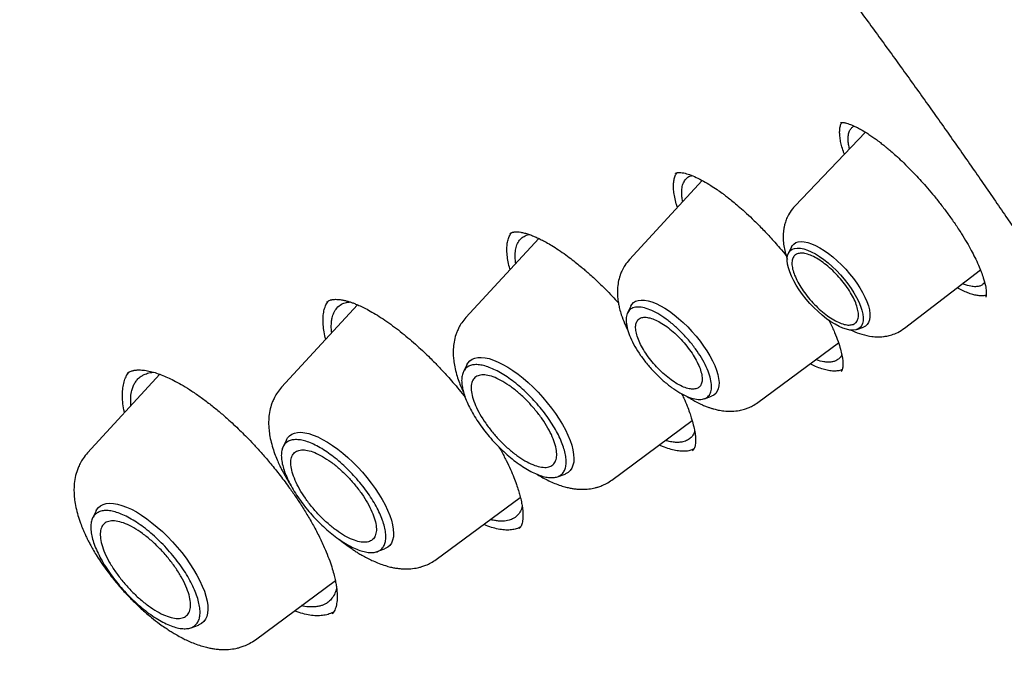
# Model space of a CAD drawing. Header units: millimetres. Extents: x 8 to 771, y 12 to 1627.
# Tile 37 of 94: x 583 to 598, y 603 to 613. Entities that reach past the tile are written whole.
import ezdxf

# ---------------------------------------------------------------- set-up
doc = ezdxf.new("R2010")
doc.units = ezdxf.units.MM

msp = doc.modelspace()

# ---------------------------------------------------------------- linework, layer by layer
at = {"color": 7, "linetype": 'Continuous', "lineweight": 30}
for p, q in [((596.243, 611.731), (595.156, 610.593)), ((593.729, 610.988), (592.607, 609.769)), ((591.212, 610.095), (590.089, 608.875)), ((595.104, 609.964), (595.057, 609.868)), ((596.843, 608.713), (598.013, 609.611)), ((588.421, 609.073), (587.252, 607.803)), ((592.63, 609.053), (592.578, 608.948)), ((596.112, 608.692), (596.212, 608.729)), ((594.584, 607.567), (595.828, 608.485)), ((590.105, 608.149), (590.051, 608.04)), ((585.377, 608.002), (584.263, 606.792)), ((593.765, 607.626), (593.874, 607.666)), ((592.335, 606.372), (593.575, 607.288)), ((587.328, 606.995), (587.274, 606.886)), ((590.599, 606.881), (590.631, 606.826)), ((591.501, 606.425), (591.616, 606.466)), ((589.634, 605.15), (590.928, 606.106)), ((584.395, 605.897), (584.341, 605.787)), ((588.724, 605.27), (588.838, 605.312)), ((586.848, 603.913), (588.08, 604.823)), ((585.857, 604.098), (585.972, 604.14))]:
    msp.add_line(p, q, dxfattribs=at)
at = {"color": 7, "linetype": 'Continuous', "lineweight": 30, "flags": 128}
for points in [[(595.104, 609.964), (595.114, 609.981), (595.138, 610.009), (595.17, 610.03), (595.208, 610.042), (595.251, 610.047), (595.301, 610.044), (595.355, 610.032), (595.413, 610.013), (595.475, 609.986), (595.539, 609.952)], [(595.774, 608.772), (595.709, 608.812), (595.644, 608.859), (595.578, 608.911), (595.513, 608.968), (595.449, 609.029), (595.388, 609.094), (595.329, 609.162), (595.274, 609.232), (595.224, 609.303), (595.178, 609.373), (595.138, 609.444), (595.105, 609.512), (595.077, 609.578), (595.057, 609.641), (595.043, 609.7), (595.037, 609.754), (595.039, 609.802), (595.047, 609.844), (595.063, 609.879), (595.086, 609.908), (595.116, 609.929), (595.152, 609.942), (595.193, 609.947), (595.241, 609.945), (595.293, 609.934), (595.349, 609.916), (595.409, 609.89), (595.471, 609.857), (595.536, 609.817), (595.601, 609.77), (595.667, 609.718), (595.732, 609.661), (595.795, 609.6), (595.857, 609.535), (595.916, 609.467), (595.97, 609.397), (596.021, 609.326), (596.066, 609.256), (596.106, 609.185), (596.14, 609.117), (596.168, 609.051), (596.188, 608.988), (596.201, 608.929), (596.208, 608.875), (596.206, 608.827), (596.198, 608.785), (596.182, 608.75), (596.159, 608.721), (596.129, 608.7), (596.093, 608.687), (596.051, 608.682), (596.004, 608.684), (595.952, 608.695), (595.896, 608.713), (595.836, 608.739), (595.774, 608.772)], [(595.539, 609.952), (595.605, 609.911), (595.673, 609.863), (595.741, 609.81), (595.808, 609.751), (595.874, 609.688), (595.938, 609.621), (595.998, 609.551), (596.056, 609.48), (596.109, 609.407), (596.156, 609.333), (596.199, 609.261), (596.235, 609.19), (596.265, 609.121), (596.288, 609.055), (596.303, 608.993), (596.312, 608.936), (596.312, 608.885), (596.306, 608.839), (596.292, 608.8), (596.271, 608.769), (596.243, 608.744), (596.212, 608.729)], [(592.63, 609.053), (592.644, 609.077), (592.67, 609.106), (592.704, 609.127), (592.743, 609.141), (592.789, 609.146), (592.839, 609.144), (592.895, 609.134), (592.955, 609.117), (593.018, 609.091), (593.085, 609.059), (593.153, 609.019), (593.224, 608.973), (593.295, 608.92), (593.366, 608.863), (593.436, 608.8), (593.505, 608.733), (593.571, 608.662), (593.635, 608.589), (593.695, 608.514), (593.751, 608.437), (593.802, 608.361), (593.848, 608.284), (593.888, 608.209), (593.922, 608.136), (593.949, 608.065), (593.969, 607.998), (593.982, 607.936), (593.988, 607.878), (593.986, 607.826), (593.977, 607.78), (593.961, 607.74), (593.938, 607.708), (593.908, 607.683), (593.874, 607.666)], [(590.105, 608.149), (590.12, 608.176), (590.149, 608.209), (590.184, 608.234), (590.226, 608.252), (590.274, 608.261), (590.327, 608.263), (590.386, 608.257), (590.449, 608.243), (590.516, 608.221), (590.587, 608.191), (590.661, 608.154), (590.737, 608.111), (590.814, 608.06), (590.893, 608.003), (590.971, 607.941), (591.049, 607.874), (591.126, 607.802), (591.201, 607.726), (591.274, 607.647), (591.343, 607.565), (591.409, 607.481), (591.47, 607.397), (591.526, 607.312), (591.577, 607.227), (591.623, 607.144), (591.662, 607.062), (591.694, 606.983), (591.72, 606.908), (591.738, 606.836), (591.749, 606.769), (591.753, 606.707), (591.75, 606.65), (591.739, 606.6), (591.721, 606.557), (591.696, 606.521), (591.664, 606.491), (591.626, 606.47), (591.616, 606.466)], [(587.328, 606.995), (587.343, 607.021), (587.372, 607.054), (587.407, 607.08), (587.449, 607.097), (587.497, 607.107), (587.55, 607.109), (587.609, 607.102), (587.672, 607.088), (587.739, 607.066), (587.81, 607.037), (587.884, 607), (587.96, 606.956), (588.037, 606.906), (588.116, 606.849), (588.194, 606.787), (588.272, 606.719), (588.349, 606.647), (588.424, 606.571), (588.497, 606.492), (588.566, 606.41), (588.632, 606.327), (588.693, 606.242), (588.749, 606.157), (588.8, 606.073), (588.846, 605.989), (588.885, 605.908), (588.917, 605.829), (588.943, 605.753), (588.961, 605.681), (588.972, 605.614), (588.976, 605.552), (588.973, 605.496), (588.962, 605.446), (588.944, 605.402), (588.919, 605.366), (588.887, 605.337), (588.849, 605.316), (588.838, 605.312)], [(584.395, 605.897), (584.403, 605.912), (584.43, 605.948), (584.464, 605.977), (584.504, 605.998), (584.551, 606.011), (584.604, 606.016), (584.662, 606.013), (584.725, 606.002), (584.792, 605.983), (584.864, 605.957), (584.938, 605.922), (585.015, 605.881), (585.094, 605.832), (585.174, 605.777), (585.255, 605.716), (585.336, 605.649), (585.416, 605.578), (585.494, 605.502), (585.57, 605.423), (585.644, 605.34), (585.714, 605.255), (585.78, 605.169), (585.841, 605.082), (585.897, 604.994), (585.948, 604.908), (585.993, 604.822), (586.031, 604.739), (586.062, 604.659), (586.087, 604.582), (586.104, 604.509), (586.114, 604.441), (586.116, 604.379), (586.111, 604.322), (586.099, 604.272), (586.079, 604.228), (586.052, 604.192), (586.018, 604.163), (585.978, 604.142), (585.972, 604.14)]]:
    msp.add_lwpolyline(points, dxfattribs=at)
at = {"color": 7, "linetype": 'Continuous', "lineweight": 30}
for points, knots in [([(622.57, 580.821), (622.596, 580.846), (622.644, 580.891), (622.707, 580.951), (622.753, 580.995), (622.785, 581.026), (622.808, 581.049), (622.84, 581.08), (622.884, 581.124), (622.933, 581.173), (622.978, 581.22), (623.021, 581.264), (623.067, 581.311), (623.113, 581.36), (623.156, 581.406), (623.191, 581.444), (623.219, 581.475), (623.247, 581.506), (623.28, 581.542), (623.317, 581.583), (623.358, 581.629), (623.4, 581.677), (623.439, 581.723), (623.476, 581.766), (623.508, 581.804), (623.554, 581.859), (623.617, 581.935), (623.694, 582.032), (623.768, 582.126), (623.837, 582.216), (623.905, 582.307), (623.974, 582.401), (624.042, 582.496), (624.104, 582.584), (624.163, 582.671), (624.223, 582.76), (624.285, 582.855), (624.346, 582.951), (624.399, 583.035), (624.441, 583.104), (624.478, 583.164), (624.513, 583.224), (624.551, 583.289), (624.599, 583.372), (624.656, 583.472), (624.721, 583.591), (624.786, 583.713), (624.848, 583.832), (624.904, 583.944), (624.966, 584.069), (625.034, 584.212), (625.11, 584.379), (625.187, 584.556), (625.265, 584.742), (625.337, 584.92), (625.399, 585.082), (625.45, 585.222), (625.498, 585.357), (625.545, 585.494), (625.593, 585.638), (625.643, 585.794), (625.692, 585.954), (625.739, 586.113), (625.781, 586.264), (625.816, 586.395), (625.846, 586.51), (625.873, 586.618), (625.902, 586.734), (625.931, 586.861), (625.958, 586.979), (625.981, 587.085), (626, 587.176), (626.019, 587.269), (626.039, 587.365), (626.058, 587.468), (626.079, 587.58), (626.1, 587.699), (626.121, 587.82), (626.142, 587.95), (626.163, 588.085), (626.183, 588.223), (626.2, 588.346), (626.215, 588.456), (626.228, 588.56), (626.24, 588.661), (626.251, 588.76), (626.262, 588.852), (626.271, 588.942), (626.28, 589.036), (626.29, 589.143), (626.301, 589.267), (626.311, 589.389), (626.32, 589.505), (626.328, 589.611), (626.335, 589.723), (626.341, 589.831), (626.346, 589.927), (626.35, 590.004), (626.353, 590.06), (626.355, 590.106), (626.357, 590.15), (626.359, 590.206), (626.362, 590.274), (626.364, 590.354), (626.367, 590.444), (626.37, 590.556), (626.372, 590.683), (626.374, 590.824), (626.375, 590.959), (626.376, 591.089), (626.375, 591.211), (626.374, 591.323), (626.373, 591.421), (626.372, 591.5), (626.371, 591.563), (626.369, 591.62), (626.368, 591.682), (626.366, 591.756), (626.363, 591.842), (626.36, 591.939), (626.35, 592.212), (626.334, 592.517), (626.311, 592.851), (626.298, 593.035), (626.284, 593.208), (626.27, 593.366), (626.257, 593.509), (626.245, 593.63), (626.235, 593.731), (626.226, 593.819), (626.216, 593.911), (626.205, 594.015), (626.191, 594.136), (626.175, 594.273), (626.153, 594.448), (626.126, 594.657), (626.094, 594.896), (626.059, 595.138), (626.028, 595.342), (626.002, 595.507), (625.981, 595.634), (625.961, 595.758), (625.942, 595.871), (625.925, 595.966), (625.912, 596.04), (625.902, 596.096), (625.894, 596.146), (625.882, 596.209), (625.866, 596.298), (625.844, 596.415), (625.819, 596.55), (625.791, 596.694), (625.751, 596.901), (625.696, 597.169), (625.626, 597.5), (625.552, 597.834), (625.473, 598.178), (625.388, 598.536), (625.294, 598.914), (625.191, 599.314), (625.093, 599.68), (625.003, 600.007), (624.922, 600.291), (624.838, 600.584), (624.75, 600.88), (624.661, 601.174), (624.573, 601.458), (624.488, 601.727), (624.409, 601.974), (624.335, 602.2), (624.267, 602.405), (624.213, 602.566), (624.172, 602.689), (624.143, 602.773), (624.12, 602.841), (624.103, 602.89), (624.091, 602.926), (624.079, 602.961), (624.064, 603.005), (624.041, 603.069), (624.01, 603.158), (623.97, 603.274), (623.921, 603.413), (623.864, 603.573), (623.798, 603.756), (623.725, 603.957), (623.645, 604.175), (623.558, 604.41), (623.463, 604.663), (623.363, 604.924), (623.239, 605.244), (623.094, 605.614), (622.927, 606.028), (622.766, 606.422), (622.61, 606.797), (622.46, 607.15), (622.327, 607.462), (622.209, 607.733), (622.106, 607.967), (622.008, 608.188), (621.915, 608.396), (621.826, 608.593), (621.722, 608.823), (621.596, 609.098), (621.443, 609.427), (621.278, 609.779), (621.1, 610.154), (620.908, 610.552), (620.702, 610.972), (620.492, 611.396), (620.278, 611.821), (620.061, 612.247), (619.831, 612.69), (619.593, 613.145), (619.351, 613.6), (619.112, 614.042), (618.88, 614.467), (618.637, 614.906), (618.386, 615.356), (618.127, 615.812), (617.882, 616.239), (617.651, 616.637), (617.451, 616.979), (617.279, 617.268), (617.134, 617.512), (616.992, 617.75), (616.847, 617.991), (616.693, 618.244), (616.498, 618.565), (616.255, 618.958), (615.961, 619.432), (615.655, 619.917), (615.341, 620.41), (615.018, 620.911), (614.676, 621.435), (614.321, 621.973), (613.958, 622.515), (613.501, 623.19), (612.948, 623.994), (612.297, 624.921), (611.646, 625.83), (610.997, 626.719), (610.35, 627.589), (609.644, 628.522), (608.872, 629.522), (608.027, 630.593), (607.168, 631.658), (606.296, 632.717), (605.411, 633.768), (604.532, 634.792), (603.658, 635.788), (602.792, 636.756), (601.918, 637.716), (601.034, 638.667), (600.173, 639.575), (599.334, 640.444), (598.515, 641.277), (597.681, 642.109), (596.941, 642.835), (596.297, 643.458), (595.753, 643.977), (595.203, 644.496), (594.652, 645.01), (594.105, 645.514), (593.57, 646.001), (593.052, 646.467), (592.55, 646.914), (592.066, 647.34), (591.663, 647.691), (591.339, 647.971), (591.09, 648.185), (590.846, 648.394), (590.607, 648.596), (590.374, 648.793), (590.14, 648.989), (589.891, 649.198), (589.615, 649.427), (589.311, 649.678), (588.981, 649.948), (588.627, 650.236), (588.247, 650.542), (587.932, 650.794), (587.69, 650.986), (587.527, 651.115), (587.361, 651.245), (587.191, 651.379), (587.02, 651.512), (586.853, 651.642), (586.694, 651.765), (586.546, 651.879), (586.412, 651.982), (586.297, 652.07), (586.201, 652.143), (586.112, 652.211), (586.026, 652.277), (585.937, 652.344), (585.847, 652.412), (585.746, 652.488), (585.63, 652.576), (585.497, 652.675), (585.342, 652.792), (585.163, 652.925), (584.96, 653.076), (584.736, 653.24), (584.493, 653.419), (584.224, 653.614), (583.928, 653.828), (583.609, 654.056), (583.277, 654.292), (582.936, 654.532), (582.587, 654.775), (582.158, 655.071), (581.646, 655.42), (581.048, 655.82), (580.453, 656.212), (579.862, 656.593), (579.279, 656.963), (578.68, 657.336), (578.066, 657.709), (577.438, 658.085), (577.016, 658.33), (576.802, 658.454)], [0, 0, 0, 0, 0.001572, 0.002821, 0.003749, 0.004354, 0.004782, 0.005235, 0.006408, 0.007742, 0.008653, 0.009661, 0.010766, 0.011964, 0.013055, 0.013918, 0.014565, 0.015252, 0.016085, 0.017063, 0.018179, 0.019261, 0.020394, 0.021372, 0.0222, 0.023047, 0.025115, 0.027487, 0.029622, 0.031536, 0.033558, 0.035722, 0.037816, 0.039784, 0.041565, 0.043498, 0.045584, 0.0477, 0.049597, 0.050927, 0.052125, 0.053363, 0.054713, 0.056173, 0.058494, 0.06092, 0.063444, 0.065861, 0.068069, 0.070097, 0.073221, 0.076443, 0.079767, 0.083264, 0.086951, 0.089704, 0.092218, 0.09462, 0.097013, 0.099569, 0.102375, 0.105271, 0.108039, 0.110663, 0.113053, 0.114762, 0.116548, 0.118514, 0.120658, 0.12293, 0.124423, 0.125932, 0.12746, 0.129007, 0.130678, 0.132498, 0.134493, 0.136473, 0.13833, 0.14077, 0.142959, 0.144897, 0.146588, 0.148146, 0.149788, 0.151326, 0.152761, 0.154094, 0.155474, 0.157121, 0.159035, 0.161197, 0.162707, 0.164315, 0.166022, 0.167741, 0.169189, 0.170342, 0.171202, 0.171716, 0.172365, 0.173194, 0.174203, 0.175393, 0.176761, 0.17818, 0.180324, 0.182379, 0.184344, 0.18622, 0.188007, 0.189638, 0.191046, 0.192232, 0.193033, 0.193765, 0.19465, 0.195702, 0.196921, 0.198307, 0.199837, 0.208478, 0.211096, 0.213687, 0.216071, 0.218233, 0.220171, 0.221882, 0.223158, 0.224265, 0.225457, 0.226866, 0.228493, 0.230337, 0.232398, 0.235539, 0.238726, 0.241903, 0.245069, 0.246702, 0.248332, 0.24996, 0.25146, 0.252685, 0.253619, 0.254286, 0.254837, 0.255522, 0.256741, 0.258244, 0.260022, 0.261884, 0.263746, 0.267902, 0.272058, 0.276213, 0.280416, 0.284832, 0.289476, 0.294347, 0.299446, 0.302768, 0.306179, 0.30968, 0.313266, 0.316728, 0.320147, 0.323307, 0.326207, 0.328848, 0.331229, 0.333351, 0.33448, 0.33549, 0.336281, 0.336842, 0.337182, 0.337546, 0.338053, 0.338702, 0.339789, 0.341129, 0.342723, 0.34457, 0.346671, 0.349024, 0.351476, 0.354152, 0.357053, 0.360082, 0.363036, 0.36792, 0.372564, 0.376968, 0.381131, 0.385055, 0.388738, 0.391463, 0.394041, 0.39647, 0.398751, 0.400884, 0.40295, 0.406303, 0.409893, 0.41372, 0.417784, 0.422086, 0.426624, 0.4314, 0.435773, 0.440328, 0.445064, 0.449981, 0.454881, 0.459581, 0.464083, 0.468385, 0.473512, 0.478325, 0.482823, 0.487007, 0.490877, 0.493593, 0.496131, 0.498548, 0.501072, 0.503725, 0.506507, 0.51114, 0.516091, 0.521361, 0.526335, 0.531563, 0.537045, 0.542737, 0.548407, 0.55402, 0.5639, 0.573598, 0.583115, 0.592449, 0.601601, 0.610585, 0.621977, 0.633369, 0.64476, 0.656151, 0.667541, 0.678931, 0.68967, 0.700409, 0.711148, 0.721888, 0.732627, 0.742242, 0.751954, 0.761763, 0.771669, 0.777946, 0.78426, 0.790613, 0.797004, 0.803338, 0.809473, 0.815406, 0.821138, 0.826669, 0.831999, 0.834903, 0.837743, 0.840519, 0.843232, 0.845882, 0.848475, 0.851216, 0.854385, 0.85783, 0.861552, 0.86555, 0.869825, 0.874377, 0.876166, 0.877994, 0.879862, 0.881769, 0.883716, 0.88563, 0.887373, 0.889087, 0.89059, 0.891882, 0.892961, 0.893829, 0.894902, 0.895878, 0.896832, 0.897957, 0.899269, 0.900767, 0.902452, 0.904522, 0.906818, 0.909339, 0.912087, 0.915061, 0.918462, 0.922104, 0.925867, 0.929728, 0.933686, 0.937741, 0.944308, 0.951115, 0.958162, 0.964657, 0.971343, 0.97822, 0.985288, 0.992548, 1, 1, 1, 1]), ([(538.516, 648.372), (538.517, 648.373), (538.588, 648.432), (538.735, 648.543), (538.955, 648.703), (539.181, 648.855), (539.414, 649.001), (539.652, 649.14), (539.896, 649.272), (540.145, 649.398), (540.4, 649.516), (540.661, 649.627), (540.927, 649.732), (541.199, 649.829), (541.476, 649.919), (541.758, 650.003), (542.046, 650.079), (542.339, 650.149), (542.637, 650.212), (542.94, 650.267), (543.249, 650.316), (543.562, 650.357), (543.881, 650.392), (544.205, 650.42), (544.533, 650.44), (544.867, 650.454), (545.205, 650.46), (545.548, 650.46), (545.896, 650.453), (546.249, 650.438), (546.606, 650.417), (546.968, 650.388), (547.335, 650.353), (547.706, 650.31), (548.081, 650.261), (548.461, 650.204), (548.845, 650.141), (549.233, 650.07), (549.625, 649.993), (550.022, 649.908), (550.422, 649.817), (550.827, 649.718), (551.235, 649.613), (551.647, 649.501), (552.063, 649.382), (552.483, 649.256), (552.906, 649.123), (553.333, 648.983), (553.763, 648.836), (554.196, 648.683), (554.633, 648.522), (555.073, 648.355), (555.516, 648.182), (555.963, 648.001), (556.412, 647.814), (556.864, 647.62), (557.319, 647.42), (557.776, 647.213), (558.237, 646.999), (558.7, 646.779), (559.165, 646.552), (559.633, 646.319), (560.103, 646.08), (560.576, 645.834), (561.05, 645.582), (561.527, 645.323), (562.005, 645.059), (562.486, 644.788), (562.968, 644.511), (563.453, 644.228), (563.938, 643.938), (564.426, 643.643), (564.915, 643.342), (565.405, 643.035), (565.896, 642.722), (566.389, 642.404), (566.883, 642.079), (567.378, 641.749), (567.874, 641.414), (568.371, 641.072), (568.868, 640.726), (569.367, 640.373), (569.866, 640.016), (570.365, 639.653), (570.865, 639.285), (571.365, 638.911), (571.866, 638.533), (572.366, 638.149), (572.867, 637.76), (573.368, 637.367), (573.869, 636.969), (574.369, 636.565), (574.87, 636.157), (575.369, 635.745), (575.869, 635.328), (576.368, 634.906), (576.866, 634.48), (577.364, 634.049), (577.861, 633.615), (578.357, 633.176), (578.852, 632.732), (579.346, 632.285), (579.839, 631.834), (580.33, 631.379), (580.821, 630.92), (581.31, 630.457), (581.797, 629.991), (582.283, 629.521), (582.768, 629.048), (583.25, 628.571), (583.731, 628.091), (584.21, 627.607), (584.687, 627.12), (585.162, 626.631), (585.634, 626.138), (586.105, 625.642), (586.573, 625.144), (587.039, 624.643), (587.502, 624.139), (587.963, 623.632), (588.421, 623.123), (588.877, 622.612), (589.329, 622.098), (589.779, 621.583), (590.226, 621.065), (590.67, 620.545), (591.111, 620.023), (591.548, 619.499), (591.983, 618.973), (592.414, 618.446), (592.841, 617.917), (593.265, 617.387), (593.686, 616.855), (594.103, 616.322), (594.516, 615.788), (594.926, 615.252), (595.331, 614.716), (595.733, 614.178), (596.131, 613.64), (596.525, 613.101), (596.914, 612.562), (597.3, 612.022), (597.681, 611.481), (598.058, 610.94), (598.43, 610.399), (598.798, 609.857), (599.162, 609.316), (599.521, 608.774), (599.875, 608.233), (600.225, 607.692), (600.57, 607.151), (600.91, 606.61), (601.245, 606.07), (601.575, 605.531), (601.901, 604.992), (602.221, 604.454), (602.536, 603.917), (602.846, 603.381), (603.151, 602.845), (603.45, 602.311), (603.745, 601.778), (604.033, 601.247), (604.317, 600.717), (604.595, 600.188), (604.867, 599.661), (605.134, 599.136), (605.396, 598.613), (605.651, 598.091), (605.901, 597.571), (606.145, 597.054), (606.384, 596.538), (606.617, 596.025), (606.843, 595.514), (607.064, 595.006), (607.279, 594.5), (607.488, 593.997), (607.691, 593.496), (607.888, 592.999), (608.079, 592.504), (608.264, 592.012), (608.443, 591.523), (608.615, 591.037), (608.781, 590.554), (608.942, 590.075), (609.095, 589.599), (609.243, 589.127), (609.384, 588.658), (609.519, 588.193), (609.648, 587.731), (609.77, 587.274), (609.886, 586.82), (609.996, 586.37), (610.099, 585.924), (610.195, 585.483), (610.286, 585.045), (610.37, 584.612), (610.447, 584.183), (610.518, 583.759), (610.582, 583.339), (610.64, 582.923), (610.692, 582.513), (610.737, 582.107), (610.775, 581.706), (610.807, 581.309), (610.832, 580.918), (610.851, 580.532), (610.864, 580.15), (610.87, 579.774), (610.869, 579.403), (610.862, 579.037), (610.849, 578.677), (610.829, 578.322), (610.803, 577.972), (610.77, 577.628), (610.73, 577.29), (610.685, 576.956), (610.632, 576.629), (610.574, 576.307), (610.509, 575.991), (610.438, 575.681), (610.36, 575.377), (610.276, 575.078), (610.185, 574.785), (610.088, 574.499), (609.985, 574.218), (609.876, 573.943), (609.76, 573.674), (609.638, 573.412), (609.509, 573.155), (609.374, 572.905), (609.233, 572.661), (609.086, 572.423), (608.932, 572.191), (608.773, 571.966), (608.606, 571.747), (608.434, 571.535), (608.256, 571.329), (608.092, 571.151), (607.985, 571.044), (607.942, 571.001)], [0, 0, 0, 0, 0.000092, 0.004396, 0.008698, 0.012999, 0.017298, 0.021594, 0.025887, 0.030177, 0.034463, 0.038745, 0.043024, 0.047298, 0.051569, 0.055836, 0.060099, 0.064358, 0.068614, 0.072867, 0.077117, 0.081364, 0.085609, 0.089851, 0.094091, 0.09833, 0.102566, 0.106802, 0.111036, 0.115269, 0.119501, 0.123733, 0.127963, 0.132194, 0.136423, 0.140653, 0.144882, 0.149111, 0.153341, 0.15757, 0.161799, 0.166028, 0.170257, 0.174487, 0.178716, 0.182946, 0.187177, 0.191407, 0.195638, 0.199869, 0.2041, 0.208331, 0.212563, 0.216796, 0.221028, 0.225261, 0.229494, 0.233727, 0.237961, 0.242195, 0.24643, 0.250664, 0.254899, 0.259135, 0.26337, 0.267606, 0.271842, 0.276078, 0.280315, 0.284552, 0.288789, 0.293026, 0.297264, 0.301501, 0.305739, 0.309977, 0.314216, 0.318454, 0.322693, 0.326932, 0.331171, 0.33541, 0.33965, 0.343889, 0.348129, 0.352369, 0.356609, 0.360849, 0.365089, 0.36933, 0.37357, 0.377811, 0.382052, 0.386292, 0.390533, 0.394774, 0.399016, 0.403257, 0.407498, 0.41174, 0.415981, 0.420223, 0.424464, 0.428706, 0.432948, 0.437189, 0.441431, 0.445673, 0.449915, 0.454157, 0.458399, 0.462641, 0.466883, 0.471125, 0.475367, 0.479609, 0.483852, 0.488094, 0.492336, 0.496578, 0.50082, 0.505062, 0.509305, 0.513547, 0.517789, 0.522031, 0.526273, 0.530515, 0.534758, 0.539, 0.543242, 0.547484, 0.551726, 0.555968, 0.56021, 0.564451, 0.568693, 0.572935, 0.577177, 0.581418, 0.58566, 0.589902, 0.594143, 0.598384, 0.602626, 0.606867, 0.611108, 0.615349, 0.61959, 0.623831, 0.628071, 0.632312, 0.636552, 0.640793, 0.645033, 0.649273, 0.653513, 0.657753, 0.661993, 0.666232, 0.670472, 0.674711, 0.67895, 0.683189, 0.687427, 0.691666, 0.695904, 0.700142, 0.70438, 0.708618, 0.712855, 0.717093, 0.72133, 0.725567, 0.729803, 0.734039, 0.738275, 0.742511, 0.746746, 0.750982, 0.755217, 0.759451, 0.763685, 0.767919, 0.772153, 0.776386, 0.78062, 0.784852, 0.789085, 0.793317, 0.797548, 0.80178, 0.806011, 0.810242, 0.814472, 0.818703, 0.822933, 0.827162, 0.831392, 0.835621, 0.83985, 0.844079, 0.848307, 0.852536, 0.856765, 0.860994, 0.865222, 0.869451, 0.87368, 0.87791, 0.88214, 0.88637, 0.890602, 0.894834, 0.899067, 0.903301, 0.907536, 0.911773, 0.916012, 0.920253, 0.924495, 0.928741, 0.932988, 0.937239, 0.941493, 0.94575, 0.95001, 0.954274, 0.958542, 0.962814, 0.967089, 0.971369, 0.975653, 0.97994, 0.984231, 0.988525, 0.992822, 0.997121, 1, 1, 1, 1]), ([(595.919, 611.391), (595.913, 611.406), (595.896, 611.454), (595.874, 611.527), (595.855, 611.612), (595.846, 611.688), (595.844, 611.756), (595.852, 611.815), (595.863, 611.857), (595.875, 611.876), (595.878, 611.882)], [0, 0, 0, 0, 0.068829, 0.213382, 0.361133, 0.510013, 0.652447, 0.795869, 0.940781, 1, 1, 1, 1]), ([(595.86, 611.882), (595.861, 611.882), (595.862, 611.883), (595.864, 611.882), (595.868, 611.882), (595.871, 611.882), (595.876, 611.882), (595.887, 611.882), (595.902, 611.88), (595.924, 611.877), (595.954, 611.869), (595.989, 611.859), (596.028, 611.844), (596.071, 611.825), (596.122, 611.801), (596.186, 611.766), (596.256, 611.724), (596.324, 611.679), (596.382, 611.639), (596.431, 611.603), (596.469, 611.574), (596.499, 611.55), (596.529, 611.527), (596.568, 611.495), (596.623, 611.449), (596.695, 611.386), (596.785, 611.304), (596.892, 611.2), (597, 611.09), (597.104, 610.977), (597.201, 610.868), (597.303, 610.746), (597.409, 610.614), (597.517, 610.47), (597.586, 610.371), (597.622, 610.32)], [0, 0, 0, 0, 0.042719, 0.077105, 0.099867, 0.116345, 0.129878, 0.146323, 0.165836, 0.188473, 0.211757, 0.243672, 0.270253, 0.294305, 0.323237, 0.357457, 0.396988, 0.42844, 0.455524, 0.477765, 0.495146, 0.507654, 0.517757, 0.534155, 0.557612, 0.588146, 0.62571, 0.670276, 0.721864, 0.760185, 0.801664, 0.846326, 0.894212, 0.945394, 1, 1, 1, 1]), ([(595.997, 611.473), (595.994, 611.484), (595.989, 611.508), (595.98, 611.557), (595.974, 611.62), (595.977, 611.691), (595.994, 611.751), (596.026, 611.795), (596.051, 611.819), (596.07, 611.824), (596.071, 611.825)], [0, 0, 0, 0, 0.063084, 0.130084, 0.282199, 0.456517, 0.65298, 0.814871, 0.989159, 1, 1, 1, 1]), ([(593.347, 610.573), (593.341, 610.592), (593.323, 610.648), (593.304, 610.732), (593.289, 610.825), (593.285, 610.908), (593.291, 610.982), (593.307, 611.046), (593.323, 611.087), (593.337, 611.104), (593.339, 611.107)], [0, 0, 0, 0, 0.078448, 0.22892, 0.38052, 0.526791, 0.674131, 0.823074, 0.974183, 1, 1, 1, 1]), ([(593.318, 611.097), (593.319, 611.098), (593.322, 611.101), (593.327, 611.103), (593.332, 611.105), (593.338, 611.107), (593.348, 611.109), (593.367, 611.111), (593.399, 611.111), (593.452, 611.103), (593.53, 611.081), (593.633, 611.039), (593.743, 610.983), (593.852, 610.918), (593.949, 610.854), (594.022, 610.803), (594.08, 610.759), (594.134, 610.718), (594.204, 610.662), (594.288, 610.591), (594.388, 610.503), (594.504, 610.395), (594.633, 610.267), (594.775, 610.117), (594.908, 609.967), (594.99, 609.866), (595.024, 609.825)], [0, 0, 0, 0, 0.033289, 0.061137, 0.083495, 0.100316, 0.115404, 0.145867, 0.183058, 0.227071, 0.296297, 0.36221, 0.424629, 0.481387, 0.528342, 0.565259, 0.583319, 0.607599, 0.638179, 0.675079, 0.718334, 0.767807, 0.823446, 0.885283, 0.953377, 1, 1, 1, 1]), ([(593.428, 610.661), (593.427, 610.669), (593.423, 610.689), (593.419, 610.72), (593.413, 610.771), (593.412, 610.839), (593.425, 610.919), (593.453, 610.984), (593.497, 611.031), (593.535, 611.057), (593.564, 611.062), (593.569, 611.063)], [0, 0, 0, 0, 0.037699, 0.090675, 0.143894, 0.289595, 0.456102, 0.643359, 0.797426, 0.963104, 1, 1, 1, 1]), ([(595.156, 610.593), (595.13, 610.564), (595.084, 610.51), (595.038, 610.424), (595.01, 610.352), (594.994, 610.293), (594.984, 610.243), (594.978, 610.196), (594.975, 610.152), (594.974, 610.088), (594.98, 610.007), (594.999, 609.909), (595.019, 609.832), (595.036, 609.789), (595.04, 609.777)], [0, 0, 0, 0, 0.131959, 0.24114, 0.327692, 0.392825, 0.450068, 0.504498, 0.556204, 0.605334, 0.727604, 0.841593, 0.956725, 1, 1, 1, 1]), ([(597.622, 610.32), (597.656, 610.269), (597.721, 610.171), (597.804, 610.034), (597.872, 609.912), (597.931, 609.797), (597.982, 609.687), (598.026, 609.582), (598.064, 609.474), (598.092, 609.368), (598.102, 609.296), (598.104, 609.257), (598.103, 609.234), (598.101, 609.216), (598.099, 609.203), (598.097, 609.194), (598.095, 609.191), (598.094, 609.19)], [0, 0, 0, 0, 0.083688, 0.160521, 0.230519, 0.293663, 0.367402, 0.436359, 0.503746, 0.601716, 0.698939, 0.731773, 0.765466, 0.807884, 0.861233, 0.925331, 1, 1, 1, 1]), ([(590.771, 609.616), (590.767, 609.628), (590.752, 609.679), (590.735, 609.763), (590.722, 609.867), (590.72, 609.959), (590.729, 610.041), (590.75, 610.111), (590.771, 610.159), (590.789, 610.179), (590.793, 610.184)], [0, 0, 0, 0, 0.0466108, 0.1974715, 0.3516443, 0.5069855, 0.656125, 0.806337, 0.958157, 1, 1, 1, 1]), ([(590.768, 610.168), (590.774, 610.173), (590.785, 610.181), (590.801, 610.187), (590.815, 610.191), (590.826, 610.193), (590.836, 610.195), (590.845, 610.195), (590.857, 610.196), (590.87, 610.196), (590.894, 610.196), (590.934, 610.192), (590.991, 610.18), (591.052, 610.162), (591.112, 610.139), (591.172, 610.114), (591.235, 610.084), (591.308, 610.046), (591.394, 609.998), (591.492, 609.936), (591.598, 609.864), (591.7, 609.789), (591.789, 609.719), (591.862, 609.66), (591.924, 609.607), (591.986, 609.553), (592.058, 609.488), (592.144, 609.407), (592.241, 609.312), (592.341, 609.21), (592.406, 609.139), (592.438, 609.105)], [0, 0, 0, 0, 0.051511, 0.09309, 0.120763, 0.141024, 0.154135, 0.166231, 0.179715, 0.194593, 0.210873, 0.254332, 0.30126, 0.343906, 0.382059, 0.415642, 0.449276, 0.487552, 0.530496, 0.578126, 0.630102, 0.677942, 0.717997, 0.750226, 0.774683, 0.799797, 0.831176, 0.868762, 0.912341, 0.957993, 1, 1, 1, 1]), ([(590.857, 609.71), (590.856, 609.72), (590.853, 609.744), (590.85, 609.779), (590.848, 609.814), (590.848, 609.868), (590.856, 609.939), (590.882, 610.021), (590.925, 610.086), (590.986, 610.129), (591.034, 610.152), (591.067, 610.154), (591.07, 610.154)], [0, 0, 0, 0, 0.042329, 0.092825, 0.143551, 0.194507, 0.334956, 0.494937, 0.674403, 0.821806, 0.980122, 1, 1, 1, 1]), ([(592.607, 609.769), (592.583, 609.74), (592.54, 609.688), (592.498, 609.611), (592.472, 609.55), (592.449, 609.482), (592.429, 609.394), (592.421, 609.282), (592.426, 609.178), (592.44, 609.085), (592.457, 609.004), (592.486, 608.906), (592.527, 608.793), (592.568, 608.712), (592.586, 608.675)], [0, 0, 0, 0, 0.095756, 0.16904, 0.220103, 0.261572, 0.352718, 0.455177, 0.559721, 0.630215, 0.696808, 0.781408, 0.902187, 1, 1, 1, 1]), ([(598.077, 609.417), (598.077, 609.416), (598.07, 609.405), (598.05, 609.386), (598.021, 609.368), (597.991, 609.358), (597.966, 609.353), (597.937, 609.351), (597.903, 609.352), (597.845, 609.361), (597.79, 609.374), (597.743, 609.397), (597.737, 609.399)], [0, 0, 0, 0, 0.0084003, 0.1312147, 0.2907624, 0.3649123, 0.4449629, 0.5309208, 0.622793, 0.7205873, 0.9666338, 1, 1, 1, 1]), ([(598.101, 609.222), (598.094, 609.219), (598.072, 609.212), (598.025, 609.209), (597.963, 609.215), (597.894, 609.23), (597.818, 609.256), (597.738, 609.291), (597.682, 609.321), (597.655, 609.336)], [0, 0, 0, 0, 0.070714, 0.229112, 0.382545, 0.537098, 0.695119, 0.85431, 1, 1, 1, 1]), ([(587.932, 608.541), (587.929, 608.55), (587.916, 608.6), (587.901, 608.683), (587.89, 608.792), (587.89, 608.891), (587.902, 608.98), (587.926, 609.056), (587.951, 609.107), (587.972, 609.13), (587.977, 609.135)], [0, 0, 0, 0, 0.031725, 0.183126, 0.335573, 0.491359, 0.648324, 0.79924, 0.951255, 1, 1, 1, 1]), ([(587.949, 609.116), (587.957, 609.123), (587.972, 609.134), (587.995, 609.144), (588.014, 609.149), (588.029, 609.152), (588.042, 609.154), (588.054, 609.156), (588.073, 609.157), (588.101, 609.157), (588.144, 609.155), (588.193, 609.147), (588.244, 609.135), (588.292, 609.122), (588.341, 609.105), (588.395, 609.084), (588.463, 609.055), (588.546, 609.015), (588.645, 608.961), (588.755, 608.894), (588.872, 608.816), (588.99, 608.731), (589.108, 608.64), (589.225, 608.543), (589.337, 608.445), (589.441, 608.349), (589.53, 608.263), (589.605, 608.188), (589.67, 608.12), (589.735, 608.051), (589.809, 607.97), (589.894, 607.873), (589.986, 607.765), (590.048, 607.688), (590.079, 607.648)], [0, 0, 0, 0, 0.045577, 0.082637, 0.108083, 0.126833, 0.139168, 0.150463, 0.162621, 0.189022, 0.218713, 0.252921, 0.282921, 0.308686, 0.330324, 0.355374, 0.385733, 0.421443, 0.46255, 0.507901, 0.552884, 0.59701, 0.640261, 0.682621, 0.724032, 0.761725, 0.794123, 0.821104, 0.842875, 0.865964, 0.893465, 0.92537, 0.962414, 1, 1, 1, 1]), ([(588.023, 608.641), (588.023, 608.647), (588.019, 608.667), (588.018, 608.698), (588.017, 608.736), (588.018, 608.772), (588.02, 608.807), (588.025, 608.84), (588.034, 608.891), (588.056, 608.957), (588.102, 609.029), (588.168, 609.081), (588.237, 609.111), (588.285, 609.115), (588.304, 609.117)], [0, 0, 0, 0, 0.02054, 0.068118, 0.115915, 0.163929, 0.21216, 0.260609, 0.309276, 0.44462, 0.598113, 0.769721, 0.910336, 1, 1, 1, 1]), ([(590.089, 608.875), (590.067, 608.849), (590.027, 608.802), (589.985, 608.73), (589.955, 608.666), (589.927, 608.591), (589.905, 608.5), (589.894, 608.398), (589.894, 608.305), (589.901, 608.215), (589.917, 608.114), (589.944, 608.004), (589.979, 607.898), (590.014, 607.81), (590.04, 607.752), (590.053, 607.724), (590.055, 607.721)], [0, 0, 0, 0, 0.082909, 0.151195, 0.204942, 0.250892, 0.344739, 0.437614, 0.508676, 0.578377, 0.665413, 0.76266, 0.850852, 0.929919, 0.992313, 1, 1, 1, 1]), ([(595.679, 608.835), (595.684, 608.825), (595.718, 608.759), (595.767, 608.648), (595.822, 608.509), (595.859, 608.392), (595.882, 608.297), (595.893, 608.221), (595.896, 608.174), (595.896, 608.146), (595.895, 608.13), (595.893, 608.115), (595.891, 608.099), (595.888, 608.083), (595.883, 608.068), (595.877, 608.054), (595.871, 608.047), (595.868, 608.043)], [0, 0, 0, 0, 0.0209025, 0.1408451, 0.253619, 0.3568291, 0.4504866, 0.5348909, 0.6119702, 0.6391741, 0.6654551, 0.6925323, 0.7301818, 0.7798743, 0.8414878, 0.9148962, 1, 1, 1, 1]), ([(596.025, 608.684), (596.032, 608.68), (596.084, 608.652), (596.19, 608.615), (596.317, 608.585), (596.429, 608.578), (596.506, 608.581), (596.58, 608.592), (596.655, 608.611), (596.748, 608.648), (596.81, 608.69), (596.843, 608.713)], [0, 0, 0, 0, 0.028229, 0.204821, 0.391969, 0.491906, 0.598704, 0.661005, 0.747874, 0.860797, 1, 1, 1, 1]), ([(595.878, 608.308), (595.874, 608.298), (595.863, 608.269), (595.827, 608.234), (595.779, 608.205), (595.724, 608.191), (595.667, 608.187), (595.591, 608.195), (595.527, 608.208), (595.482, 608.226), (595.479, 608.227)], [0, 0, 0, 0, 0.071083, 0.229864, 0.401393, 0.522884, 0.650073, 0.782973, 0.982544, 1, 1, 1, 1]), ([(595.885, 608.075), (595.878, 608.072), (595.853, 608.06), (595.802, 608.052), (595.734, 608.05), (595.656, 608.062), (595.57, 608.085), (595.481, 608.118), (595.419, 608.148), (595.39, 608.162)], [0, 0, 0, 0, 0.069869, 0.227045, 0.38242, 0.538952, 0.699118, 0.860516, 1, 1, 1, 1]), ([(584.833, 607.41), (584.832, 607.414), (584.82, 607.462), (584.808, 607.548), (584.799, 607.665), (584.803, 607.77), (584.818, 607.864), (584.846, 607.948), (584.876, 608.006), (584.901, 608.032), (584.907, 608.039)], [0, 0, 0, 0, 0.01252, 0.167678, 0.3250695, 0.4769653, 0.629898, 0.7861418, 0.9435526, 1, 1, 1, 1]), ([(584.875, 608.016), (584.885, 608.024), (584.903, 608.038), (584.931, 608.05), (584.954, 608.057), (584.972, 608.062), (584.988, 608.064), (585.003, 608.066), (585.02, 608.068), (585.039, 608.069), (585.077, 608.07), (585.139, 608.065), (585.229, 608.049), (585.324, 608.022), (585.42, 607.987), (585.518, 607.945), (585.622, 607.893), (585.739, 607.827), (585.871, 607.744), (586.014, 607.645), (586.161, 607.534), (586.303, 607.418), (586.428, 607.309), (586.536, 607.21), (586.628, 607.121), (586.721, 607.028), (586.824, 606.921), (586.942, 606.792), (587.073, 606.639), (587.216, 606.463), (587.348, 606.287), (587.467, 606.119), (587.569, 605.963), (587.671, 605.798), (587.768, 605.626), (587.861, 605.446), (587.912, 605.328), (587.939, 605.268)], [0, 0, 0, 0, 0.032164, 0.058418, 0.076158, 0.089448, 0.098526, 0.107138, 0.116462, 0.126502, 0.137262, 0.173574, 0.208361, 0.24093, 0.271363, 0.299671, 0.328452, 0.36006, 0.394519, 0.43177, 0.468766, 0.503899, 0.537148, 0.560841, 0.583462, 0.60542, 0.630945, 0.661173, 0.695956, 0.735203, 0.77892, 0.810572, 0.844247, 0.879971, 0.917789, 0.957766, 1, 1, 1, 1]), ([(584.93, 607.516), (584.929, 607.553), (584.925, 607.632), (584.936, 607.712), (584.949, 607.767), (584.959, 607.799), (584.971, 607.829), (584.985, 607.857), (585.001, 607.883), (585.025, 607.916), (585.062, 607.954), (585.117, 607.992), (585.189, 608.019), (585.244, 608.033), (585.279, 608.033), (585.281, 608.033)], [0, 0, 0, 0, 0.121302, 0.259246, 0.305668, 0.3523, 0.399143, 0.446198, 0.493462, 0.540938, 0.639809, 0.748216, 0.866148, 0.993595, 1, 1, 1, 1]), ([(587.252, 607.803), (587.23, 607.776), (587.189, 607.728), (587.145, 607.652), (587.114, 607.587), (587.086, 607.509), (587.063, 607.414), (587.052, 607.307), (587.052, 607.209), (587.06, 607.116), (587.077, 607.011), (587.105, 606.897), (587.142, 606.786), (587.179, 606.691), (587.214, 606.613), (587.245, 606.549), (587.277, 606.487), (587.317, 606.416), (587.358, 606.345), (587.387, 606.301), (587.399, 606.283)], [0, 0, 0, 0, 0.065974, 0.120238, 0.162858, 0.199587, 0.274958, 0.349721, 0.406819, 0.463142, 0.532438, 0.608403, 0.678802, 0.743271, 0.793844, 0.828709, 0.864937, 0.914727, 0.966551, 1, 1, 1, 1]), ([(593.412, 607.703), (593.423, 607.68), (593.455, 607.614), (593.495, 607.518), (593.533, 607.418), (593.56, 607.338), (593.579, 607.274), (593.591, 607.227), (593.601, 607.186), (593.61, 607.143), (593.619, 607.092), (593.625, 607.036), (593.628, 606.981), (593.625, 606.934), (593.619, 606.897), (593.611, 606.869), (593.601, 606.848), (593.591, 606.832), (593.584, 606.825), (593.58, 606.821)], [0, 0, 0, 0, 0.047757, 0.131477, 0.204048, 0.265484, 0.315825, 0.355125, 0.383444, 0.422872, 0.473493, 0.535127, 0.606522, 0.674988, 0.736975, 0.792555, 0.84745, 0.916387, 1, 1, 1, 1]), ([(593.499, 607.66), (593.527, 607.642), (593.596, 607.598), (593.685, 607.553), (593.763, 607.518), (593.816, 607.497), (593.864, 607.481), (593.916, 607.466), (593.982, 607.449), (594.076, 607.434), (594.184, 607.43), (594.277, 607.439), (594.34, 607.453), (594.386, 607.466), (594.442, 607.485), (594.511, 607.518), (594.558, 607.549), (594.584, 607.567)], [0, 0, 0, 0, 0.0798761, 0.1966428, 0.2529396, 0.3032994, 0.347342, 0.3884349, 0.4468082, 0.5252354, 0.6395366, 0.7366771, 0.7707744, 0.8068771, 0.8567408, 0.9210842, 1, 1, 1, 1]), ([(593.612, 607.127), (593.61, 607.119), (593.599, 607.079), (593.563, 607.032), (593.505, 606.985), (593.44, 606.961), (593.37, 606.951), (593.3, 606.954), (593.23, 606.964), (593.182, 606.978), (593.163, 606.984)], [0, 0, 0, 0, 0.050325, 0.234539, 0.387182, 0.552235, 0.669214, 0.791734, 0.919805, 1, 1, 1, 1]), ([(584.263, 606.792), (584.24, 606.764), (584.196, 606.712), (584.15, 606.633), (584.119, 606.564), (584.089, 606.481), (584.065, 606.38), (584.054, 606.265), (584.055, 606.161), (584.064, 606.061), (584.083, 605.95), (584.114, 605.831), (584.151, 605.719), (584.188, 605.622), (584.222, 605.546), (584.25, 605.485), (584.277, 605.433), (584.307, 605.375), (584.347, 605.303), (584.399, 605.216), (584.466, 605.112), (584.559, 604.979), (584.679, 604.824), (584.821, 604.659), (584.964, 604.509), (585.107, 604.374), (585.243, 604.258), (585.359, 604.168), (585.451, 604.104), (585.52, 604.058), (585.586, 604.017), (585.66, 603.973), (585.74, 603.93), (585.826, 603.889), (585.915, 603.852), (586.006, 603.82), (586.089, 603.797), (586.161, 603.781), (586.226, 603.77), (586.307, 603.762), (586.407, 603.76), (586.499, 603.77), (586.569, 603.784), (586.621, 603.798), (586.685, 603.82), (586.764, 603.856), (586.818, 603.892), (586.848, 603.913)], [0, 0, 0, 0, 0.0253747, 0.0461855, 0.0624585, 0.0766852, 0.1060447, 0.1352261, 0.1574213, 0.1795271, 0.2060551, 0.2344021, 0.2616337, 0.2833148, 0.3011532, 0.3144088, 0.3245233, 0.3374903, 0.3539886, 0.3740099, 0.397546, 0.424516, 0.4656331, 0.5050347, 0.5427531, 0.5788172, 0.613252, 0.6439819, 0.6641694, 0.6804322, 0.6947217, 0.7121928, 0.7335193, 0.7520652, 0.773567, 0.7972527, 0.8178032, 0.8342608, 0.8492159, 0.8642425, 0.8911498, 0.9187358, 0.9296292, 0.9407418, 0.955652, 0.9753936, 1, 1, 1, 1]), ([(590.631, 606.826), (590.658, 606.775), (590.711, 606.676), (590.776, 606.538), (590.827, 606.416), (590.868, 606.309), (590.898, 606.216), (590.924, 606.126), (590.944, 606.043), (590.957, 605.969), (590.965, 605.912), (590.969, 605.861), (590.969, 605.812), (590.967, 605.767), (590.961, 605.726), (590.952, 605.691), (590.939, 605.66), (590.925, 605.637), (590.914, 605.626), (590.909, 605.621)], [0, 0, 0, 0, 0.082072, 0.158102, 0.22811, 0.292091, 0.350037, 0.401948, 0.468519, 0.52162, 0.56409, 0.605991, 0.654288, 0.703004, 0.752789, 0.80428, 0.858876, 0.923758, 1, 1, 1, 1]), ([(593.603, 606.853), (593.587, 606.845), (593.552, 606.828), (593.485, 606.816), (593.407, 606.814), (593.32, 606.826), (593.224, 606.851), (593.14, 606.879), (593.085, 606.905), (593.067, 606.913)], [0, 0, 0, 0, 0.128547, 0.286535, 0.446761, 0.60383, 0.762074, 0.923969, 1, 1, 1, 1]), ([(591.181, 606.465), (591.192, 606.458), (591.23, 606.434), (591.3, 606.395), (591.389, 606.351), (591.482, 606.311), (591.568, 606.281), (591.643, 606.261), (591.708, 606.247), (591.769, 606.237), (591.843, 606.23), (591.933, 606.23), (592.015, 606.239), (592.079, 606.253), (592.128, 606.266), (592.188, 606.288), (592.26, 606.321), (592.309, 606.354), (592.335, 606.372)], [0, 0, 0, 0, 0.030494, 0.099079, 0.181225, 0.260548, 0.341203, 0.407932, 0.460212, 0.50956, 0.563955, 0.647899, 0.733477, 0.768824, 0.806772, 0.857173, 0.921555, 1, 1, 1, 1]), ([(590.957, 605.966), (590.952, 605.948), (590.938, 605.901), (590.897, 605.837), (590.834, 605.783), (590.754, 605.75), (590.677, 605.738), (590.605, 605.739), (590.544, 605.747), (590.497, 605.755), (590.469, 605.763), (590.466, 605.764)], [0, 0, 0, 0, 0.090801, 0.245329, 0.421333, 0.567497, 0.725788, 0.809522, 0.896299, 0.986122, 1, 1, 1, 1]), ([(590.932, 605.65), (590.932, 605.65), (590.913, 605.636), (590.866, 605.62), (590.792, 605.604), (590.707, 605.601), (590.614, 605.611), (590.512, 605.635), (590.428, 605.661), (590.377, 605.684), (590.364, 605.689)], [0, 0, 0, 0, 0.003921, 0.158988, 0.315083, 0.472784, 0.632705, 0.789927, 0.94833, 1, 1, 1, 1]), ([(588.14, 605.458), (588.16, 605.442), (588.205, 605.405), (588.27, 605.357), (588.333, 605.313), (588.388, 605.277), (588.444, 605.241), (588.511, 605.202), (588.585, 605.163), (588.668, 605.123), (588.756, 605.086), (588.844, 605.056), (588.923, 605.034), (588.99, 605.02), (589.05, 605.011), (589.124, 605.004), (589.216, 605.003), (589.302, 605.013), (589.368, 605.027), (589.419, 605.04), (589.48, 605.062), (589.555, 605.097), (589.606, 605.131), (589.634, 605.15)], [0, 0, 0, 0, 0.041855, 0.093111, 0.13545, 0.169704, 0.206579, 0.249434, 0.302216, 0.353076, 0.413471, 0.478369, 0.531699, 0.572821, 0.611131, 0.649609, 0.717903, 0.787621, 0.815879, 0.84561, 0.885339, 0.936778, 1, 1, 1, 1]), ([(587.939, 605.268), (587.957, 605.221), (587.993, 605.131), (588.033, 605.011), (588.061, 604.908), (588.081, 604.822), (588.094, 604.747), (588.102, 604.684), (588.106, 604.63), (588.107, 604.585), (588.107, 604.539), (588.103, 604.493), (588.096, 604.447), (588.085, 604.405), (588.07, 604.366), (588.052, 604.335), (588.037, 604.32), (588.029, 604.312)], [0, 0, 0, 0, 0.09402, 0.179007, 0.255009, 0.322048, 0.380142, 0.440216, 0.48713, 0.53087, 0.574618, 0.632942, 0.692859, 0.755551, 0.823331, 0.904572, 1, 1, 1, 1]), ([(588.098, 604.709), (588.091, 604.682), (588.075, 604.622), (588.033, 604.553), (587.983, 604.5), (587.934, 604.467), (587.887, 604.445), (587.838, 604.43), (587.773, 604.419), (587.688, 604.417), (587.614, 604.423), (587.566, 604.436), (587.559, 604.438)], [0, 0, 0, 0, 0.117918, 0.2625, 0.380279, 0.480929, 0.552659, 0.632344, 0.719988, 0.84073, 0.973922, 1, 1, 1, 1]), ([(588.057, 604.346), (588.051, 604.342), (588.025, 604.323), (587.967, 604.302), (587.884, 604.284), (587.79, 604.28), (587.689, 604.29), (587.579, 604.314), (587.498, 604.336), (587.452, 604.355), (587.448, 604.356)], [0, 0, 0, 0, 0.039208, 0.197712, 0.35853, 0.513426, 0.669345, 0.826859, 0.986575, 1, 1, 1, 1])]:
    msp.add_open_spline(points, degree=3, knots=knots, dxfattribs=at)
for points in [[(596.117, 609.029), (596.124, 608.999), (596.138, 608.939), (596.133, 608.866), (596.111, 608.81), (596.069, 608.774), (596.01, 608.758), (595.936, 608.763), (595.85, 608.79), (595.756, 608.837), (595.656, 608.902), (595.555, 608.983), (595.456, 609.077), (595.364, 609.18), (595.282, 609.288), (595.213, 609.397), (595.16, 609.503), (595.124, 609.602), (595.108, 609.69), (595.111, 609.763), (595.134, 609.819), (595.176, 609.855), (595.235, 609.871), (595.309, 609.866), (595.395, 609.839), (595.489, 609.792), (595.589, 609.727), (595.69, 609.646), (595.788, 609.552), (595.881, 609.449), (595.963, 609.341), (596.031, 609.232), (596.086, 609.125), (596.107, 609.061), (596.117, 609.029)], [(593.852, 607.959), (593.86, 607.921), (593.878, 607.843), (593.872, 607.75), (593.843, 607.678), (593.789, 607.631), (593.713, 607.611), (593.619, 607.618), (593.508, 607.652), (593.386, 607.713), (593.258, 607.797), (593.128, 607.901), (593.002, 608.022), (592.883, 608.154), (592.778, 608.293), (592.689, 608.433), (592.62, 608.569), (592.575, 608.696), (592.554, 608.809), (592.558, 608.903), (592.588, 608.975), (592.641, 609.022), (592.717, 609.042), (592.812, 609.035), (592.922, 609.001), (593.044, 608.94), (593.172, 608.857), (593.302, 608.752), (593.429, 608.632), (593.547, 608.499), (593.653, 608.36), (593.741, 608.22), (593.811, 608.083), (593.838, 608), (593.852, 607.959)], [(593.348, 607.852), (593.379, 607.835), (593.443, 607.801), (593.529, 607.776), (593.603, 607.77), (593.662, 607.786), (593.703, 607.822), (593.726, 607.878), (593.73, 607.951), (593.713, 608.039), (593.678, 608.138), (593.625, 608.244), (593.556, 608.353), (593.473, 608.461), (593.381, 608.564), (593.283, 608.658), (593.182, 608.739), (593.082, 608.804), (592.988, 608.851), (592.902, 608.878), (592.828, 608.883), (592.769, 608.868), (592.727, 608.831), (592.704, 608.775), (592.701, 608.702), (592.717, 608.614), (592.753, 608.515), (592.806, 608.41), (592.875, 608.3), (592.957, 608.192), (593.049, 608.089), (593.148, 607.996), (593.249, 607.914), (593.315, 607.873), (593.348, 607.852)], [(591.607, 606.831), (591.615, 606.799), (591.631, 606.736), (591.637, 606.652), (591.63, 606.578), (591.609, 606.516), (591.575, 606.468), (591.529, 606.433), (591.47, 606.413), (591.4, 606.408), (591.321, 606.417), (591.233, 606.442), (591.138, 606.48), (591.038, 606.533), (590.934, 606.598), (590.829, 606.675), (590.724, 606.762), (590.62, 606.858), (590.52, 606.961), (590.425, 607.07), (590.338, 607.182), (590.258, 607.296), (590.189, 607.41), (590.13, 607.522), (590.083, 607.629), (590.05, 607.731), (590.029, 607.824), (590.022, 607.909), (590.029, 607.982), (590.05, 608.044), (590.084, 608.093), (590.131, 608.127), (590.189, 608.148), (590.259, 608.153), (590.338, 608.143), (590.426, 608.119), (590.521, 608.08), (590.621, 608.028), (590.725, 607.963), (590.83, 607.886), (590.936, 607.799), (591.039, 607.703), (591.139, 607.599), (591.234, 607.491), (591.322, 607.378), (591.401, 607.264), (591.471, 607.15), (591.529, 607.039), (591.576, 606.931), (591.597, 606.865), (591.607, 606.831)], [(591.466, 606.913), (591.475, 606.874), (591.492, 606.797), (591.487, 606.704), (591.457, 606.632), (591.404, 606.585), (591.328, 606.564), (591.233, 606.572), (591.122, 606.606), (591.001, 606.666), (590.873, 606.75), (590.743, 606.855), (590.616, 606.975), (590.498, 607.108), (590.392, 607.247), (590.303, 607.387), (590.235, 607.523), (590.189, 607.65), (590.168, 607.763), (590.172, 607.857), (590.202, 607.929), (590.256, 607.976), (590.331, 607.996), (590.426, 607.989), (590.537, 607.955), (590.658, 607.894), (590.787, 607.81), (590.917, 607.706), (591.043, 607.585), (591.161, 607.453), (591.267, 607.314), (591.356, 607.174), (591.425, 607.037), (591.452, 606.954), (591.466, 606.913)], [(588.83, 605.677), (588.838, 605.645), (588.854, 605.581), (588.86, 605.497), (588.853, 605.424), (588.832, 605.362), (588.798, 605.313), (588.752, 605.279), (588.693, 605.259), (588.623, 605.253), (588.544, 605.263), (588.456, 605.287), (588.361, 605.326), (588.261, 605.378), (588.157, 605.443), (588.052, 605.52), (587.947, 605.607), (587.843, 605.703), (587.743, 605.807), (587.648, 605.916), (587.561, 606.028), (587.481, 606.142), (587.412, 606.256), (587.353, 606.367), (587.306, 606.475), (587.273, 606.576), (587.252, 606.67), (587.245, 606.754), (587.252, 606.828), (587.273, 606.89), (587.307, 606.938), (587.354, 606.973), (587.412, 606.993), (587.482, 606.998), (587.561, 606.989), (587.649, 606.965), (587.744, 606.926), (587.844, 606.874), (587.948, 606.808), (588.053, 606.731), (588.158, 606.644), (588.262, 606.548), (588.362, 606.445), (588.457, 606.336), (588.544, 606.224), (588.624, 606.11), (588.693, 605.996), (588.752, 605.884), (588.799, 605.777), (588.82, 605.71), (588.83, 605.677)], [(588.689, 605.758), (588.675, 605.8), (588.648, 605.882), (588.578, 606.019), (588.49, 606.159), (588.384, 606.298), (588.266, 606.431), (588.14, 606.552), (588.01, 606.656), (587.881, 606.74), (587.76, 606.8), (587.649, 606.835), (587.554, 606.842), (587.479, 606.821), (587.425, 606.774), (587.395, 606.702), (587.391, 606.608), (587.412, 606.496), (587.458, 606.369), (587.526, 606.233), (587.615, 606.092), (587.721, 605.953), (587.839, 605.821), (587.966, 605.7), (588.095, 605.596), (588.224, 605.512), (588.345, 605.452), (588.456, 605.417), (588.551, 605.41), (588.626, 605.43), (588.68, 605.477), (588.709, 605.549), (588.715, 605.643), (588.698, 605.72), (588.689, 605.758)], [(585.968, 604.523), (585.976, 604.49), (585.992, 604.423), (585.999, 604.336), (585.992, 604.258), (585.97, 604.194), (585.934, 604.143), (585.886, 604.107), (585.824, 604.086), (585.751, 604.08), (585.668, 604.09), (585.576, 604.116), (585.477, 604.156), (585.373, 604.211), (585.264, 604.279), (585.154, 604.359), (585.044, 604.451), (584.936, 604.551), (584.831, 604.659), (584.732, 604.773), (584.641, 604.89), (584.558, 605.009), (584.485, 605.128), (584.424, 605.245), (584.375, 605.357), (584.339, 605.463), (584.318, 605.561), (584.311, 605.65), (584.318, 605.727), (584.34, 605.791), (584.375, 605.842), (584.424, 605.878), (584.485, 605.899), (584.558, 605.905), (584.641, 605.895), (584.733, 605.869), (584.832, 605.829), (584.937, 605.774), (585.045, 605.706), (585.155, 605.626), (585.266, 605.535), (585.374, 605.434), (585.478, 605.326), (585.577, 605.212), (585.669, 605.095), (585.752, 604.976), (585.825, 604.857), (585.886, 604.74), (585.936, 604.627), (585.957, 604.558), (585.968, 604.523)], [(585.827, 604.605), (585.836, 604.564), (585.854, 604.483), (585.848, 604.384), (585.817, 604.308), (585.761, 604.258), (585.681, 604.237), (585.58, 604.245), (585.464, 604.281), (585.336, 604.345), (585.2, 604.433), (585.063, 604.543), (584.929, 604.671), (584.805, 604.81), (584.693, 604.957), (584.599, 605.105), (584.527, 605.249), (584.479, 605.383), (584.456, 605.502), (584.461, 605.601), (584.492, 605.677), (584.549, 605.727), (584.629, 605.748), (584.729, 605.741), (584.846, 605.704), (584.974, 605.641), (585.11, 605.552), (585.247, 605.442), (585.38, 605.315), (585.505, 605.175), (585.617, 605.028), (585.71, 604.88), (585.784, 604.736), (585.812, 604.648), (585.827, 604.605)]]:
    msp.add_open_spline(points, degree=3, dxfattribs=at)

doc.saveas('drawing.dxf')
